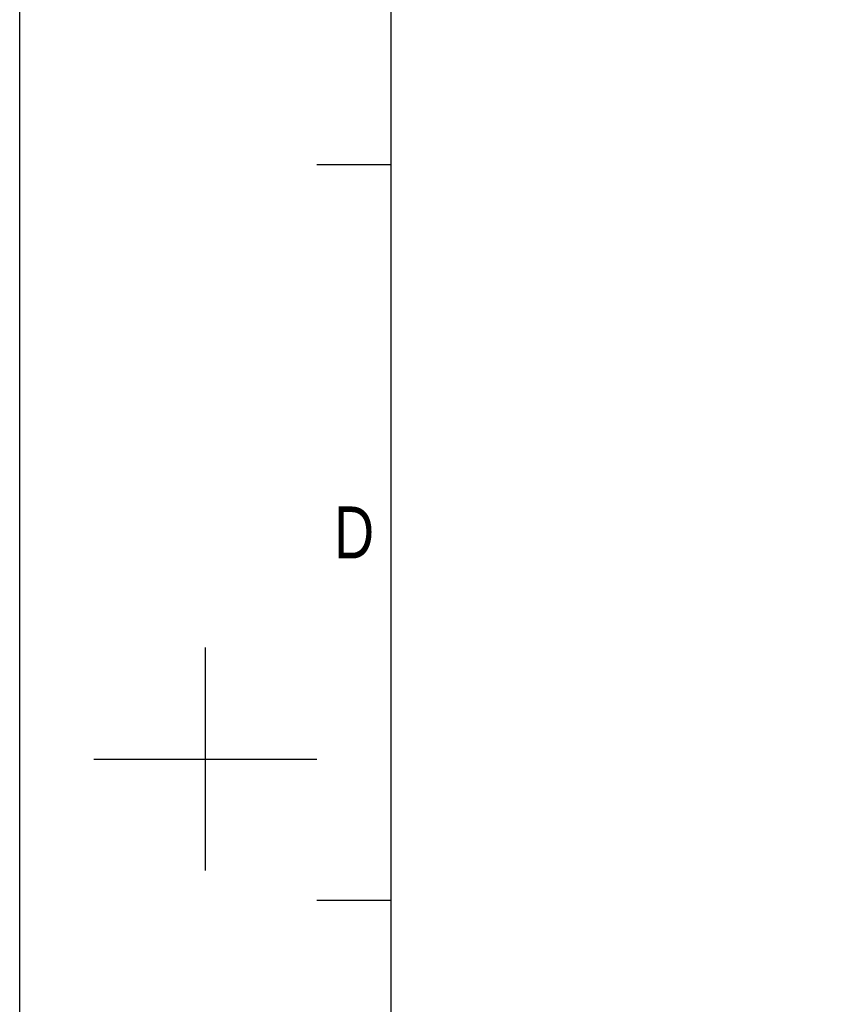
# Model space of a CAD drawing. Header units: millimetres. Extents: x 4086 to 8318, y 123 to 1549.
# Tile 4 of 56: x 6302 to 6566, y 565 to 883. Entities that reach past the tile are written whole.
import ezdxf
from ezdxf.enums import TextEntityAlignment as Align

# ---------------------------------------------------------------- set-up
doc = ezdxf.new("R2010")
doc.units = ezdxf.units.MM
doc.styles.get("Standard").update_dxf_attribs({"font": 'SourceHanSansCN-Normal.ttf'})

# ---------------------------------------------------------------- blocks, each defined once
blk = doc.blocks.new('3')
at = {"color": 2}
for p, q in [((6398.12, 836.02), (6422.12, 836.02)), ((6362.12, 608.02), (6362.12, 680.02)), ((6326.12, 644.02), (6398.12, 644.02)), ((6398.12, 598.42), (6422.12, 598.42))]:
    blk.add_line(p, q, dxfattribs=at)
for points in [[(6302.12, 123.22), (6302.12, 1548.82), (8318.12, 1548.82), (8318.12, 123.22)], [(6422.12, 147.22), (6422.12, 1524.82), (8294.12, 1524.82), (8294.12, 147.22)]]:
    blk.add_lwpolyline(points, close=True, dxfattribs=at)
at = {"color": 2, "width": 0.8}
blk.add_text('D', height=16.8, dxfattribs=at).set_placement((6410.12, 717.22), align=Align.MIDDLE_CENTER)
for tag, height, p in [('整机外形图', 19.2, (7909.61, 256.24)), ('当前页', 12, (8078.12, 207.22)), ('总页数', 12, (8222.12, 207.22))]:
    blk.add_attdef(tag, text='', height=height, dxfattribs=at).set_placement(p, align=Align.MIDDLE)
at = {"color": 7, "width": 0.8}
for tag, height, p in [('编号', 19.2, (8153.31, 252.27)), ('比例', 12, (7958.12, 171.22))]:
    blk.add_attdef(tag, text='', height=height, dxfattribs=at).set_placement(p, align=Align.MIDDLE)

msp = doc.modelspace()

# ---------------------------------------------------------------- block references
msp.add_blockref('3', (0, 0))

doc.saveas('drawing.dxf')
